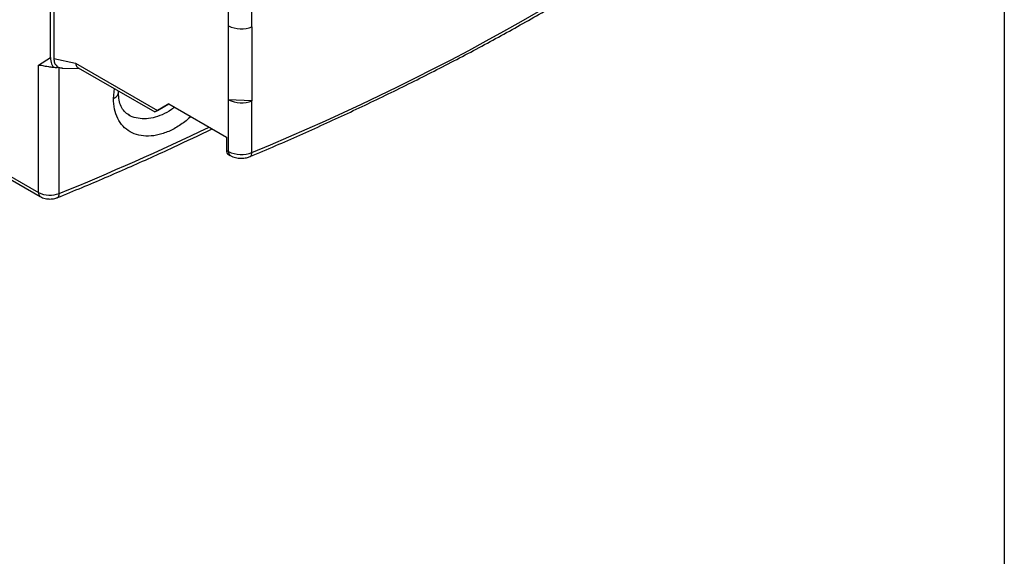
# Model space of a CAD drawing. Header units: inches. Extents: x 0.5 to 21.5, y 0.5 to 16.5.
# Tile 17 of 22: x 19.4 to 21.5, y 10.6 to 11.8. Entities that reach past the tile are written whole.
import ezdxf

# ---------------------------------------------------------------- set-up
doc = ezdxf.new("R2010")
doc.units = ezdxf.units.IN
doc.header["$LTSCALE"] = 2
doc.header["$MEASUREMENT"] = 0
doc.layers.add('TEXT', color=140, linetype='Continuous', lineweight=25)

msp = doc.modelspace()

# ---------------------------------------------------------------- linework, layer by layer
for p, q in [((19.4256, 11.7017), (19.4256, 13.3605)), ((19.4326, 12.0963), (19.4326, 11.7009)), ((18.507, 11.9234), (19.3991, 11.4084)), ((18.5151, 11.9121), (19.4031, 11.3994)), ((19.8125, 11.7709), (19.8125, 11.8545)), ((19.8636, 11.7686), (19.8636, 11.8184)), ((19.8125, 11.6102), (19.8125, 11.7709)), ((19.8636, 11.7686), (19.8636, 11.6079)), ((19.3991, 11.6849), (19.4256, 11.7017)), ((19.4326, 11.7009), (19.4326, 11.7001)), ((19.4326, 11.7001), (19.4799, 11.6897)), ((19.3991, 11.4084), (19.3991, 11.6849)), ((19.4445, 11.4062), (19.4445, 11.6808)), ((19.4509, 11.679), (19.4883, 11.6782)), ((19.4799, 11.6897), (19.6581, 11.5868)), ((19.4857, 11.6797), (19.6523, 11.5835)), ((19.5624, 11.6131), (19.5644, 11.6343)), ((19.5735, 11.6259), (19.5737, 11.6289)), ((19.8125, 11.4977), (19.8125, 11.6102)), ((19.8636, 11.6079), (19.8125, 11.6102)), ((19.8636, 11.4954), (19.8636, 11.6079)), ((19.6581, 11.5868), (19.6832, 11.6013)), ((19.6832, 11.6013), (19.6581, 11.5868)), ((19.6832, 11.6013), (19.8084, 11.529)), ((19.8084, 11.529), (19.8084, 11.5)), ((19.8084, 11.5), (19.8125, 11.4977)), ((19.8125, 11.491), (19.8166, 11.4887))]:
    msp.add_line(p, q)
for centre, radius, start, end in [((17.8912, 16.2978), 5.1916, 292.3282, 307.6664), ((19.8405, 11.8257), 0.0615, 242.894, 291.9969), ((19.8405, 11.6649), 0.0615, 242.894, 291.9969), ((17.3391, 16.5986), 5.603, 292.0719, 295.7212), ((19.8178, 11.4988), 0.00944, 172.7442, 235.9436), ((19.8221, 11.4966), 0.00969, 173.6669, 235.3621), ((19.8405, 11.5524), 0.0615, 242.894, 291.9969), ((19.8547, 11.494), 0.00901, 303.2361, 9.0912), ((19.4087, 11.4074), 0.0097, 173.6967, 235.0356), ((19.4243, 11.4578), 0.0554, 242.9094, 291.3885), ((19.4357, 11.4047), 0.00895, 303.2891, 9.417)]:
    msp.add_arc(centre, radius, start, end)
msp.add_ellipse((19.672, 11.5948), major_axis=(0.0197, 0.0114), ratio=0.00007, start_param=2.356154, end_param=3.92695)
for points, knots in [([(19.8596, 11.4864), (19.8782, 11.4943), (19.9322, 11.5173), (20.0201, 11.5564), (20.1226, 11.6042), (20.2231, 11.6534), (20.3216, 11.704), (20.4179, 11.7559), (20.5121, 11.8092), (20.6041, 11.8637), (20.6938, 11.9195), (20.7812, 11.9765), (20.8662, 12.0347), (20.9487, 12.0941), (21.0129, 12.1425), (21.0495, 12.1712), (21.0599, 12.1794)], [0, 0, 0, 0, 0.0407142, 0.1180574, 0.1954035, 0.2727513, 0.3501008, 0.4274519, 0.5048043, 0.5821579, 0.6595125, 0.7368678, 0.8142234, 0.8915788, 0.9689335, 1, 1, 1, 1]), ([(19.4256, 11.7017), (19.4259, 11.6968), (19.4263, 11.6891), (19.4306, 11.6822), (19.4362, 11.6795), (19.4411, 11.6806), (19.4437, 11.6812)], [0, 0, 0, 0, 0.370409, 0.569146, 0.768956, 1, 1, 1, 1]), ([(19.4326, 11.7001), (19.4329, 11.6967), (19.4336, 11.69), (19.439, 11.6829), (19.4452, 11.6791), (19.45, 11.6794), (19.4514, 11.6795)], [0, 0, 0, 0, 0.287285, 0.576387, 0.874838, 1, 1, 1, 1]), ([(19.3991, 11.6849), (19.3996, 11.6851), (19.4008, 11.6855), (19.404, 11.6853), (19.4084, 11.6845), (19.4143, 11.6834), (19.4186, 11.6824), (19.4209, 11.6822), (19.4209, 11.6822)], [0, 0, 0, 0, 0.111022, 0.250826, 0.499244, 0.724889, 0.993459, 1, 1, 1, 1]), ([(19.4209, 11.6822), (19.4227, 11.682), (19.4276, 11.6814), (19.4327, 11.6807), (19.4358, 11.6803)], [0, 0, 0, 0, 0.376094, 1, 1, 1, 1]), ([(19.4799, 11.6897), (19.4802, 11.6879), (19.4807, 11.685), (19.4829, 11.6818), (19.4845, 11.6802), (19.4857, 11.6797), (19.4857, 11.6797)], [0, 0, 0, 0, 0.417061, 0.68094, 0.981457, 1, 1, 1, 1]), ([(19.5624, 11.6131), (19.5638, 11.6138), (19.5667, 11.6152), (19.57, 11.6179), (19.5724, 11.6211), (19.5735, 11.6239), (19.5733, 11.6255), (19.5733, 11.6259)], [0, 0, 0, 0, 0.211745, 0.438686, 0.677023, 0.921495, 1, 1, 1, 1]), ([(19.7313, 11.5735), (19.724, 11.5674), (19.7093, 11.555), (19.6855, 11.5419), (19.6615, 11.5332), (19.6383, 11.5301), (19.6169, 11.5322), (19.5981, 11.5397), (19.5826, 11.5519), (19.5712, 11.5688), (19.5638, 11.5891), (19.5629, 11.6051), (19.5624, 11.6131)], [0, 0, 0, 0, 0.098022, 0.199095, 0.300362, 0.401603, 0.502176, 0.60249, 0.702283, 0.801638, 0.900942, 1, 1, 1, 1]), ([(19.5963, 11.5766), (19.5927, 11.5791), (19.5857, 11.584), (19.5787, 11.5953), (19.5743, 11.6089), (19.5737, 11.6202), (19.5735, 11.6259)], [0, 0, 0, 0, 0.246231, 0.493803, 0.744378, 1, 1, 1, 1]), ([(19.6957, 11.594), (19.6934, 11.5923), (19.6846, 11.5853), (19.6685, 11.5772), (19.6484, 11.5702), (19.629, 11.5678), (19.6115, 11.5702), (19.6002, 11.5734), (19.596, 11.5768), (19.5959, 11.5769)], [0, 0, 0, 0, 0.066358, 0.26106, 0.445319, 0.629673, 0.816016, 0.998361, 1, 1, 1, 1]), ([(19.4406, 11.3972), (19.4585, 11.4046), (19.5104, 11.4258), (19.5949, 11.4622), (19.6893, 11.5047), (19.7493, 11.5335), (19.7772, 11.547)], [0, 0, 0, 0, 0.154911, 0.449183, 0.743468, 1, 1, 1, 1]), ([(19.8167, 11.4888), (19.8175, 11.4883), (19.8199, 11.4867), (19.8248, 11.485), (19.8319, 11.4831), (19.8372, 11.4828), (19.8403, 11.4827)], [0, 0, 0, 0, 0.117726, 0.367178, 0.632638, 1, 1, 1, 1]), ([(19.8403, 11.4827), (19.8442, 11.4829), (19.8495, 11.4833), (19.8558, 11.4849), (19.8583, 11.486), (19.8595, 11.4866)], [0, 0, 0, 0, 0.571245, 0.798489, 1, 1, 1, 1]), ([(19.4032, 11.3995), (19.4049, 11.3986), (19.4083, 11.3967), (19.4154, 11.3947), (19.4208, 11.3943), (19.4241, 11.3941)], [0, 0, 0, 0, 0.269599, 0.550989, 1, 1, 1, 1]), ([(19.4241, 11.3941), (19.4277, 11.3944), (19.4328, 11.3947), (19.4382, 11.3962), (19.44, 11.3971), (19.4405, 11.3973)], [0, 0, 0, 0, 0.6347879, 0.8891917, 1, 1, 1, 1])]:
    msp.add_open_spline(points, degree=3, knots=knots)
at = {"layer": 'TEXT'}
msp.add_line((21.5, 16.5), (21.5, 0.5), dxfattribs=at)

doc.saveas('drawing.dxf')
